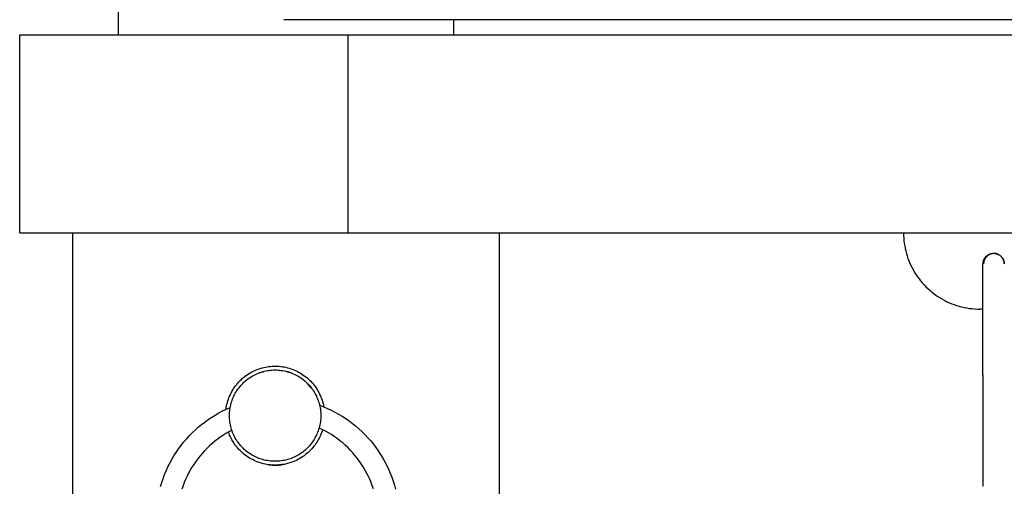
# Model space of a CAD drawing. Header units: millimetres. Extents: x 5000 to 6232, y 0 to 1346.
# Tile 8 of 11: x 5717 to 5781, y 1207 to 1238. Entities that reach past the tile are written whole.
import ezdxf

# ---------------------------------------------------------------- set-up
doc = ezdxf.new("R2010")
doc.units = ezdxf.units.MM
doc.layers.add('Make2D$Sichtbar$Kurven', color=7, linetype='Continuous', true_color=0x000000)

msp = doc.modelspace()

# ---------------------------------------------------------------- linework, layer by layer
at = {"layer": 'Make2D$Sichtbar$Kurven', "color": 18, "lineweight": -3, "true_color": 0x000000}
for p, q in [((5723.012, 1236.54), (5723.012, 1248.54)), ((5734.261, 1237.54), (5733.873, 1237.544)), ((5977.512, 1237.54), (5734.261, 1237.54)), ((5745.012, 1237.54), (5745.012, 1236.54)), ((5716.512, 1223.54), (5716.512, 1236.54)), ((5716.512, 1236.54), (5738.092, 1236.54)), ((5738.092, 1223.54), (5738.092, 1236.54)), ((5738.092, 1236.54), (5820.021, 1236.54)), ((5716.512, 1223.54), (5738.092, 1223.54)), ((5720.012, 723.54), (5720.012, 1223.54)), ((5738.092, 1223.54), (5820.021, 1223.54)), ((5748.012, 1223.54), (5748.012, 1126.468)), ((5774.576, 1223.54), (5774.579, 1223.369)), ((5774.579, 1223.369), (5774.588, 1223.198)), ((5774.588, 1223.198), (5774.602, 1223.028)), ((5774.602, 1223.028), (5774.622, 1222.859)), ((5774.622, 1222.859), (5774.649, 1222.69)), ((5774.649, 1222.69), (5774.68, 1222.522)), ((5774.68, 1222.522), (5774.718, 1222.356)), ((5774.718, 1222.356), (5774.761, 1222.191)), ((5774.761, 1222.191), (5774.81, 1222.027)), ((5774.81, 1222.027), (5774.865, 1221.865)), ((5774.865, 1221.865), (5774.925, 1221.705)), ((5779.864, 1221.806), (5779.875, 1221.828)), ((5779.875, 1221.828), (5779.887, 1221.85)), ((5779.887, 1221.85), (5779.9, 1221.87)), ((5779.9, 1221.87), (5779.913, 1221.891)), ((5779.918, 1221.836), (5779.907, 1221.815)), ((5779.913, 1221.891), (5779.927, 1221.911)), ((5779.93, 1221.856), (5779.918, 1221.836)), ((5779.927, 1221.911), (5779.942, 1221.931)), ((5779.942, 1221.876), (5779.93, 1221.856)), ((5779.942, 1221.931), (5779.957, 1221.949)), ((5779.955, 1221.895), (5779.942, 1221.876)), ((5779.969, 1221.914), (5779.955, 1221.895)), ((5779.957, 1221.949), (5779.973, 1221.968)), ((5779.983, 1221.933), (5779.969, 1221.914)), ((5779.973, 1221.968), (5779.99, 1221.986)), ((5779.998, 1221.951), (5779.983, 1221.933)), ((5779.99, 1221.986), (5780.007, 1222.003)), ((5780.013, 1221.968), (5779.998, 1221.951)), ((5780.007, 1222.003), (5780.025, 1222.02)), ((5780.029, 1221.985), (5780.013, 1221.968)), ((5780.025, 1222.02), (5780.043, 1222.036)), ((5780.046, 1222.002), (5780.029, 1221.985)), ((5780.043, 1222.036), (5780.062, 1222.051)), ((5780.063, 1222.017), (5780.046, 1222.002)), ((5780.062, 1222.051), (5780.082, 1222.066)), ((5780.081, 1222.033), (5780.063, 1222.017)), ((5780.099, 1222.047), (5780.081, 1222.033)), ((5780.082, 1222.066), (5780.102, 1222.08)), ((5780.118, 1222.061), (5780.099, 1222.047)), ((5780.102, 1222.08), (5780.122, 1222.093)), ((5780.137, 1222.074), (5780.118, 1222.061)), ((5780.122, 1222.093), (5780.143, 1222.106)), ((5780.157, 1222.087), (5780.137, 1222.074)), ((5780.143, 1222.106), (5780.165, 1222.118)), ((5780.177, 1222.099), (5780.157, 1222.087)), ((5780.165, 1222.118), (5780.186, 1222.129)), ((5780.198, 1222.11), (5780.177, 1222.099)), ((5780.186, 1222.129), (5780.208, 1222.139)), ((5780.218, 1222.121), (5780.198, 1222.11)), ((5780.208, 1222.139), (5780.231, 1222.149)), ((5780.24, 1222.13), (5780.218, 1222.121)), ((5780.231, 1222.149), (5780.254, 1222.157)), ((5780.261, 1222.139), (5780.24, 1222.13)), ((5780.254, 1222.157), (5780.277, 1222.165)), ((5780.283, 1222.148), (5780.261, 1222.139)), ((5780.277, 1222.165), (5780.3, 1222.172)), ((5780.305, 1222.155), (5780.283, 1222.148)), ((5780.3, 1222.172), (5780.324, 1222.179)), ((5780.328, 1222.162), (5780.305, 1222.155)), ((5780.324, 1222.179), (5780.348, 1222.184)), ((5780.35, 1222.168), (5780.328, 1222.162)), ((5780.348, 1222.184), (5780.372, 1222.189)), ((5780.373, 1222.173), (5780.35, 1222.168)), ((5780.372, 1222.189), (5780.396, 1222.193)), ((5780.396, 1222.177), (5780.373, 1222.173)), ((5780.396, 1222.193), (5780.42, 1222.196)), ((5780.419, 1222.181), (5780.396, 1222.177)), ((5780.442, 1222.184), (5780.419, 1222.181)), ((5780.42, 1222.196), (5780.444, 1222.198)), ((5780.465, 1222.186), (5780.442, 1222.184)), ((5780.444, 1222.198), (5780.469, 1222.199)), ((5780.489, 1222.187), (5780.465, 1222.186)), ((5780.469, 1222.199), (5780.493, 1222.2)), ((5780.512, 1222.188), (5780.489, 1222.187)), ((5780.493, 1222.2), (5780.518, 1222.199)), ((5780.535, 1222.187), (5780.512, 1222.188)), ((5780.518, 1222.199), (5780.542, 1222.198)), ((5780.558, 1222.186), (5780.535, 1222.187)), ((5780.542, 1222.198), (5780.566, 1222.196)), ((5780.581, 1222.184), (5780.558, 1222.186)), ((5780.566, 1222.196), (5780.591, 1222.193)), ((5780.604, 1222.181), (5780.581, 1222.184)), ((5780.591, 1222.193), (5780.615, 1222.189)), ((5780.627, 1222.178), (5780.604, 1222.181)), ((5780.615, 1222.189), (5780.639, 1222.184)), ((5780.65, 1222.173), (5780.627, 1222.178)), ((5780.639, 1222.184), (5780.663, 1222.179)), ((5780.673, 1222.168), (5780.65, 1222.173)), ((5780.663, 1222.179), (5780.686, 1222.172)), ((5780.695, 1222.162), (5780.673, 1222.168)), ((5780.686, 1222.172), (5780.71, 1222.165)), ((5780.717, 1222.156), (5780.695, 1222.162)), ((5780.71, 1222.165), (5780.733, 1222.157)), ((5780.739, 1222.148), (5780.717, 1222.156)), ((5780.733, 1222.157), (5780.755, 1222.149)), ((5780.761, 1222.14), (5780.739, 1222.148)), ((5780.755, 1222.149), (5780.778, 1222.139)), ((5780.782, 1222.131), (5780.761, 1222.14)), ((5780.778, 1222.139), (5780.8, 1222.129)), ((5780.803, 1222.122), (5780.782, 1222.131)), ((5780.8, 1222.129), (5780.822, 1222.118)), ((5780.824, 1222.112), (5780.803, 1222.122)), ((5780.822, 1222.118), (5780.843, 1222.106)), ((5780.844, 1222.101), (5780.824, 1222.112)), ((5780.843, 1222.106), (5780.864, 1222.093)), ((5780.864, 1222.089), (5780.844, 1222.101)), ((5780.864, 1222.093), (5780.885, 1222.08)), ((5780.884, 1222.076), (5780.864, 1222.089)), ((5780.903, 1222.063), (5780.884, 1222.076)), ((5780.885, 1222.08), (5780.905, 1222.066)), ((5780.921, 1222.05), (5780.903, 1222.063)), ((5780.905, 1222.066), (5780.924, 1222.051)), ((5780.94, 1222.035), (5780.921, 1222.05)), ((5780.924, 1222.051), (5780.943, 1222.036)), ((5780.957, 1222.021), (5780.94, 1222.035)), ((5780.943, 1222.036), (5780.962, 1222.02)), ((5780.975, 1222.005), (5780.957, 1222.021)), ((5780.962, 1222.02), (5780.979, 1222.003)), ((5780.991, 1221.989), (5780.975, 1222.005)), ((5780.979, 1222.003), (5780.997, 1221.986)), ((5781.007, 1221.972), (5780.991, 1221.989)), ((5780.997, 1221.986), (5781.013, 1221.968)), ((5781.023, 1221.955), (5781.007, 1221.972)), ((5781.013, 1221.968), (5781.029, 1221.95)), ((5781.038, 1221.937), (5781.023, 1221.955)), ((5781.029, 1221.95), (5781.045, 1221.931)), ((5781.052, 1221.919), (5781.038, 1221.937)), ((5781.045, 1221.931), (5781.06, 1221.911)), ((5781.066, 1221.901), (5781.052, 1221.919)), ((5781.06, 1221.911), (5781.074, 1221.891)), ((5781.079, 1221.881), (5781.066, 1221.901)), ((5781.074, 1221.891), (5781.087, 1221.871)), ((5781.091, 1221.862), (5781.079, 1221.881)), ((5781.087, 1221.871), (5781.099, 1221.85)), ((5781.103, 1221.842), (5781.091, 1221.862)), ((5781.099, 1221.85), (5781.111, 1221.828)), ((5781.114, 1221.822), (5781.103, 1221.842)), ((5781.111, 1221.828), (5781.122, 1221.807)), ((5774.925, 1221.705), (5774.99, 1221.548)), ((5774.99, 1221.548), (5775.061, 1221.392)), ((5775.061, 1221.392), (5775.136, 1221.239)), ((5775.136, 1221.239), (5775.218, 1221.089)), ((5779.793, 1221.5), (5779.794, 1221.524)), ((5779.793, 1214.2), (5779.793, 1221.5)), ((5779.794, 1221.524), (5779.795, 1221.548)), ((5779.795, 1221.548), (5779.797, 1221.573)), ((5779.797, 1221.573), (5779.8, 1221.597)), ((5779.8, 1221.597), (5779.804, 1221.621)), ((5779.804, 1221.621), (5779.809, 1221.645)), ((5779.809, 1221.645), (5779.814, 1221.669)), ((5779.814, 1221.669), (5779.82, 1221.692)), ((5779.82, 1221.692), (5779.828, 1221.716)), ((5779.828, 1221.716), (5779.835, 1221.739)), ((5779.835, 1221.739), (5779.844, 1221.762)), ((5779.836, 1221.546), (5779.835, 1221.523)), ((5779.835, 1221.523), (5779.835, 1221.5)), ((5779.837, 1221.57), (5779.836, 1221.546)), ((5779.84, 1221.593), (5779.837, 1221.57)), ((5779.843, 1221.616), (5779.84, 1221.593)), ((5779.847, 1221.639), (5779.843, 1221.616)), ((5779.844, 1221.762), (5779.854, 1221.784)), ((5779.852, 1221.662), (5779.847, 1221.639)), ((5779.858, 1221.684), (5779.852, 1221.662)), ((5779.854, 1221.784), (5779.864, 1221.806)), ((5779.864, 1221.707), (5779.858, 1221.684)), ((5779.871, 1221.729), (5779.864, 1221.707)), ((5779.879, 1221.751), (5779.871, 1221.729)), ((5779.888, 1221.773), (5779.879, 1221.751)), ((5779.897, 1221.794), (5779.888, 1221.773)), ((5779.907, 1221.815), (5779.897, 1221.794)), ((5781.124, 1221.801), (5781.114, 1221.822)), ((5781.122, 1221.807), (5781.133, 1221.784)), ((5781.134, 1221.78), (5781.124, 1221.801)), ((5781.133, 1221.784), (5781.142, 1221.762)), ((5781.142, 1221.758), (5781.134, 1221.78)), ((5781.142, 1221.762), (5781.151, 1221.739)), ((5781.15, 1221.737), (5781.142, 1221.758)), ((5781.158, 1221.715), (5781.15, 1221.737)), ((5781.151, 1221.739), (5781.159, 1221.716)), ((5781.164, 1221.693), (5781.158, 1221.715)), ((5781.159, 1221.716), (5781.166, 1221.693)), ((5781.17, 1221.67), (5781.164, 1221.693)), ((5781.166, 1221.693), (5781.172, 1221.669)), ((5781.175, 1221.648), (5781.17, 1221.67)), ((5781.172, 1221.669), (5781.178, 1221.645)), ((5781.18, 1221.625), (5781.175, 1221.648)), ((5781.178, 1221.645), (5781.183, 1221.621)), ((5781.183, 1221.602), (5781.18, 1221.625)), ((5781.183, 1221.621), (5781.186, 1221.597)), ((5781.186, 1221.579), (5781.183, 1221.602)), ((5781.186, 1221.597), (5781.189, 1221.573)), ((5781.188, 1221.556), (5781.186, 1221.579)), ((5781.189, 1221.533), (5781.188, 1221.556)), ((5781.189, 1221.573), (5781.192, 1221.548)), ((5781.19, 1221.51), (5781.189, 1221.533)), ((5781.19, 1221.509), (5781.19, 1221.51)), ((5781.19, 1221.488), (5781.19, 1221.488)), ((5781.192, 1221.548), (5781.193, 1221.524)), ((5781.193, 1221.524), (5781.193, 1221.5)), ((5775.218, 1221.089), (5775.304, 1220.942)), ((5775.304, 1220.942), (5775.395, 1220.797)), ((5775.395, 1220.797), (5775.491, 1220.656)), ((5775.491, 1220.656), (5775.592, 1220.519)), ((5775.592, 1220.519), (5775.697, 1220.384)), ((5775.697, 1220.384), (5775.807, 1220.254)), ((5775.807, 1220.254), (5775.922, 1220.127)), ((5775.922, 1220.127), (5776.04, 1220.004)), ((5776.04, 1220.004), (5776.163, 1219.886)), ((5776.163, 1219.886), (5776.29, 1219.771)), ((5776.29, 1219.771), (5776.42, 1219.661)), ((5776.42, 1219.661), (5776.555, 1219.556)), ((5776.555, 1219.556), (5776.693, 1219.455)), ((5776.693, 1219.455), (5776.834, 1219.359)), ((5776.834, 1219.359), (5776.978, 1219.268)), ((5776.978, 1219.268), (5777.125, 1219.181)), ((5777.125, 1219.181), (5777.276, 1219.1)), ((5777.276, 1219.1), (5777.428, 1219.024)), ((5777.428, 1219.024), (5777.584, 1218.954)), ((5777.584, 1218.954), (5777.742, 1218.888)), ((5777.742, 1218.888), (5777.902, 1218.828)), ((5777.902, 1218.828), (5778.063, 1218.774)), ((5778.063, 1218.774), (5778.227, 1218.725)), ((5778.227, 1218.725), (5778.392, 1218.682)), ((5778.392, 1218.682), (5778.559, 1218.644)), ((5778.559, 1218.644), (5778.726, 1218.612)), ((5778.726, 1218.612), (5778.895, 1218.586)), ((5778.895, 1218.586), (5779.065, 1218.566)), ((5779.065, 1218.566), (5779.235, 1218.551)), ((5779.235, 1218.551), (5779.405, 1218.543)), ((5779.405, 1218.543), (5779.576, 1218.54)), ((5779.793, 1218.54), (5779.576, 1218.54)), ((5732.542, 1214.702), (5732.652, 1214.726)), ((5732.652, 1214.726), (5732.762, 1214.746)), ((5732.762, 1214.746), (5732.873, 1214.763)), ((5732.873, 1214.763), (5732.985, 1214.775)), ((5732.985, 1214.775), (5733.097, 1214.784)), ((5733.097, 1214.784), (5733.209, 1214.789)), ((5733.209, 1214.789), (5733.321, 1214.79)), ((5733.321, 1214.79), (5733.434, 1214.787)), ((5733.434, 1214.787), (5733.546, 1214.78)), ((5733.546, 1214.78), (5733.658, 1214.769)), ((5733.658, 1214.769), (5733.769, 1214.754)), ((5733.769, 1214.754), (5733.88, 1214.736)), ((5733.88, 1214.736), (5733.99, 1214.714)), ((5733.99, 1214.714), (5734.099, 1214.688)), ((5731.242, 1214.063), (5731.331, 1214.132)), ((5731.331, 1214.132), (5731.422, 1214.199)), ((5731.422, 1214.199), (5731.515, 1214.262)), ((5731.515, 1214.262), (5731.61, 1214.321)), ((5731.61, 1214.321), (5731.707, 1214.378)), ((5731.645, 1214.048), (5731.732, 1214.103)), ((5731.707, 1214.378), (5731.806, 1214.431)), ((5731.732, 1214.103), (5731.82, 1214.155)), ((5731.806, 1214.431), (5731.907, 1214.48)), ((5731.82, 1214.155), (5731.91, 1214.203)), ((5731.907, 1214.48), (5732.009, 1214.526)), ((5731.91, 1214.203), (5732.002, 1214.249)), ((5732.002, 1214.249), (5732.095, 1214.291)), ((5732.009, 1214.526), (5732.113, 1214.569)), ((5732.095, 1214.291), (5732.19, 1214.331)), ((5732.113, 1214.569), (5732.219, 1214.608)), ((5732.186, 1214.329), (5732.558, 1214.449)), ((5732.19, 1214.331), (5732.286, 1214.366)), ((5732.219, 1214.608), (5732.325, 1214.643)), ((5732.286, 1214.366), (5732.383, 1214.399)), ((5732.325, 1214.643), (5732.433, 1214.675)), ((5732.383, 1214.399), (5732.481, 1214.428)), ((5732.433, 1214.675), (5732.542, 1214.702)), ((5732.481, 1214.428), (5732.58, 1214.454)), ((5732.58, 1214.454), (5732.68, 1214.477)), ((5732.68, 1214.477), (5732.781, 1214.496)), ((5732.781, 1214.496), (5732.882, 1214.512)), ((5732.882, 1214.512), (5732.984, 1214.524)), ((5732.984, 1214.524), (5733.086, 1214.533)), ((5733.086, 1214.533), (5733.188, 1214.538)), ((5733.188, 1214.538), (5733.291, 1214.54)), ((5733.291, 1214.54), (5733.393, 1214.538)), ((5733.393, 1214.538), (5733.495, 1214.533)), ((5733.495, 1214.533), (5733.597, 1214.524)), ((5733.597, 1214.524), (5733.699, 1214.512)), ((5733.699, 1214.512), (5733.8, 1214.496)), ((5733.8, 1214.496), (5733.901, 1214.477)), ((5733.901, 1214.477), (5734.001, 1214.454)), ((5734.001, 1214.454), (5734.1, 1214.428)), ((5734.023, 1214.449), (5734.291, 1214.368)), ((5734.395, 1214.329), (5734.093, 1214.43)), ((5734.099, 1214.688), (5734.207, 1214.658)), ((5734.1, 1214.428), (5734.198, 1214.399)), ((5734.198, 1214.399), (5734.295, 1214.366)), ((5734.207, 1214.658), (5734.315, 1214.624)), ((5734.295, 1214.366), (5734.391, 1214.331)), ((5734.315, 1214.624), (5734.421, 1214.587)), ((5734.391, 1214.331), (5734.486, 1214.291)), ((5734.421, 1214.587), (5734.525, 1214.546)), ((5734.486, 1214.291), (5734.579, 1214.249)), ((5734.525, 1214.546), (5734.628, 1214.502)), ((5734.579, 1214.249), (5734.671, 1214.203)), ((5734.628, 1214.502), (5734.73, 1214.454)), ((5734.671, 1214.203), (5734.761, 1214.155)), ((5734.73, 1214.454), (5734.83, 1214.402)), ((5734.761, 1214.155), (5734.849, 1214.103)), ((5734.83, 1214.402), (5734.928, 1214.347)), ((5734.849, 1214.103), (5734.936, 1214.048)), ((5734.928, 1214.347), (5735.024, 1214.289)), ((5735.024, 1214.289), (5735.118, 1214.227)), ((5735.118, 1214.227), (5735.21, 1214.163)), ((5735.21, 1214.163), (5735.299, 1214.095)), ((5735.299, 1214.095), (5735.386, 1214.024)), ((5779.793, 1214.2), (5779.793, 1206.9)), ((5730.631, 1213.408), (5730.697, 1213.499)), ((5730.697, 1213.499), (5730.767, 1213.587)), ((5730.767, 1213.587), (5730.839, 1213.673)), ((5730.839, 1213.673), (5730.914, 1213.757)), ((5730.9, 1213.352), (5730.963, 1213.433)), ((5730.914, 1213.757), (5730.992, 1213.838)), ((5730.963, 1213.433), (5731.029, 1213.511)), ((5730.992, 1213.838), (5731.073, 1213.916)), ((5731.029, 1213.511), (5731.098, 1213.587)), ((5731.073, 1213.916), (5731.156, 1213.991)), ((5731.098, 1213.587), (5731.169, 1213.661)), ((5731.156, 1213.991), (5731.242, 1214.063)), ((5731.169, 1213.661), (5731.243, 1213.732)), ((5731.243, 1213.732), (5731.319, 1213.801)), ((5731.319, 1213.801), (5731.397, 1213.867)), ((5731.397, 1213.867), (5731.478, 1213.93)), ((5731.478, 1213.93), (5731.56, 1213.991)), ((5731.56, 1213.991), (5731.645, 1214.048)), ((5734.936, 1214.048), (5735.021, 1213.991)), ((5735.021, 1213.991), (5735.103, 1213.93)), ((5735.103, 1213.93), (5735.184, 1213.867)), ((5735.184, 1213.867), (5735.262, 1213.801)), ((5735.262, 1213.801), (5735.338, 1213.732)), ((5735.338, 1213.732), (5735.412, 1213.661)), ((5735.386, 1214.024), (5735.471, 1213.95)), ((5735.412, 1213.661), (5735.483, 1213.587)), ((5735.412, 1213.661), (5735.653, 1213.389)), ((5735.683, 1213.349), (5735.412, 1213.661)), ((5735.471, 1213.95), (5735.553, 1213.873)), ((5735.483, 1213.587), (5735.552, 1213.511)), ((5735.552, 1213.511), (5735.618, 1213.433)), ((5735.553, 1213.873), (5735.632, 1213.794)), ((5735.618, 1213.433), (5735.681, 1213.352)), ((5735.632, 1213.794), (5735.708, 1213.711)), ((5735.708, 1213.711), (5735.782, 1213.627)), ((5735.782, 1213.627), (5735.853, 1213.539)), ((5735.853, 1213.539), (5735.92, 1213.449)), ((5735.92, 1213.449), (5735.985, 1213.357)), ((5730.261, 1212.717), (5730.304, 1212.821)), ((5730.304, 1212.821), (5730.35, 1212.923)), ((5730.35, 1212.923), (5730.399, 1213.024)), ((5730.399, 1213.024), (5730.452, 1213.123)), ((5730.452, 1213.123), (5730.509, 1213.22)), ((5730.509, 1213.22), (5730.568, 1213.315)), ((5730.539, 1212.735), (5730.581, 1212.828)), ((5730.568, 1213.315), (5730.631, 1213.408)), ((5730.581, 1212.828), (5730.627, 1212.92)), ((5730.627, 1212.92), (5730.676, 1213.01)), ((5730.676, 1213.01), (5730.727, 1213.098)), ((5730.727, 1213.098), (5730.782, 1213.185)), ((5730.782, 1213.185), (5730.84, 1213.27)), ((5730.84, 1213.27), (5730.9, 1213.352)), ((5735.681, 1213.352), (5735.741, 1213.27)), ((5735.741, 1213.27), (5735.799, 1213.185)), ((5735.799, 1213.185), (5735.854, 1213.098)), ((5735.854, 1213.098), (5735.905, 1213.01)), ((5735.905, 1213.01), (5735.954, 1212.92)), ((5735.954, 1212.92), (5736, 1212.828)), ((5735.985, 1213.357), (5736.046, 1213.263)), ((5736, 1212.828), (5736.042, 1212.735)), ((5736.046, 1213.263), (5736.104, 1213.167)), ((5736.104, 1213.167), (5736.158, 1213.069)), ((5736.158, 1213.069), (5736.209, 1212.969)), ((5736.209, 1212.969), (5736.257, 1212.867)), ((5736.257, 1212.867), (5736.301, 1212.764)), ((5730.084, 1212.068), (5730.104, 1212.178)), ((5730.104, 1212.178), (5730.128, 1212.288)), ((5730.128, 1212.288), (5730.155, 1212.397)), ((5730.155, 1212.397), (5730.187, 1212.505)), ((5730.187, 1212.505), (5730.222, 1212.611)), ((5730.222, 1212.611), (5730.261, 1212.717)), ((5730.334, 1212.049), (5730.353, 1212.15)), ((5730.353, 1212.15), (5730.376, 1212.25)), ((5730.376, 1212.25), (5730.402, 1212.349)), ((5730.402, 1212.349), (5730.431, 1212.447)), ((5730.431, 1212.447), (5730.464, 1212.544)), ((5730.464, 1212.544), (5730.5, 1212.64)), ((5730.5, 1212.64), (5730.539, 1212.735)), ((5736.042, 1212.735), (5736.081, 1212.64)), ((5736.081, 1212.64), (5736.117, 1212.544)), ((5736.117, 1212.544), (5736.15, 1212.447)), ((5736.15, 1212.447), (5736.179, 1212.349)), ((5736.179, 1212.349), (5736.205, 1212.25)), ((5736.205, 1212.25), (5736.228, 1212.15)), ((5736.211, 1212.225), (5736.469, 1212.126)), ((5736.228, 1212.15), (5736.247, 1212.049)), ((5736.301, 1212.764), (5736.342, 1212.659)), ((5736.342, 1212.659), (5736.379, 1212.553)), ((5736.379, 1212.553), (5736.412, 1212.446)), ((5736.412, 1212.446), (5736.441, 1212.337)), ((5736.441, 1212.337), (5736.467, 1212.228)), ((5736.467, 1212.228), (5736.489, 1212.118)), ((5736.469, 1212.126), (5736.723, 1212.018)), ((5729.125, 1211.434), (5729.359, 1211.579)), ((5729.359, 1211.579), (5729.597, 1211.716)), ((5729.597, 1211.716), (5729.84, 1211.845)), ((5729.84, 1211.845), (5730.088, 1211.966)), ((5730.067, 1211.957), (5730.084, 1212.068)), ((5730.088, 1211.966), (5730.339, 1212.078)), ((5730.291, 1211.54), (5730.292, 1211.642)), ((5730.292, 1211.437), (5730.291, 1211.54)), ((5730.292, 1211.642), (5730.297, 1211.744)), ((5730.297, 1211.744), (5730.306, 1211.846)), ((5730.306, 1211.846), (5730.318, 1211.948)), ((5730.318, 1211.948), (5730.334, 1212.049)), ((5736.247, 1212.049), (5736.263, 1211.948)), ((5736.263, 1211.948), (5736.275, 1211.846)), ((5736.275, 1211.846), (5736.284, 1211.744)), ((5736.284, 1211.744), (5736.289, 1211.642)), ((5736.289, 1211.642), (5736.291, 1211.54)), ((5736.291, 1211.54), (5736.289, 1211.437)), ((5736.723, 1212.018), (5736.973, 1211.901)), ((5736.973, 1211.901), (5737.219, 1211.775)), ((5737.219, 1211.775), (5737.461, 1211.641)), ((5737.461, 1211.641), (5737.698, 1211.499)), ((5737.698, 1211.499), (5737.929, 1211.349)), ((5728.244, 1210.775), (5728.456, 1210.951)), ((5728.456, 1210.951), (5728.673, 1211.12)), ((5728.673, 1211.12), (5728.896, 1211.281)), ((5728.896, 1211.281), (5729.125, 1211.434)), ((5730.297, 1211.335), (5730.292, 1211.437)), ((5730.306, 1211.233), (5730.297, 1211.335)), ((5730.318, 1211.131), (5730.306, 1211.233)), ((5730.334, 1211.03), (5730.318, 1211.131)), ((5730.353, 1210.929), (5730.334, 1211.03)), ((5730.376, 1210.829), (5730.353, 1210.929)), ((5736.228, 1210.929), (5736.205, 1210.829)), ((5736.247, 1211.03), (5736.228, 1210.929)), ((5736.263, 1211.131), (5736.247, 1211.03)), ((5736.275, 1211.233), (5736.263, 1211.131)), ((5736.284, 1211.335), (5736.275, 1211.233)), ((5736.289, 1211.437), (5736.284, 1211.335)), ((5737.929, 1211.349), (5738.156, 1211.191)), ((5738.156, 1211.191), (5738.377, 1211.025)), ((5738.377, 1211.025), (5738.592, 1210.851)), ((5738.592, 1210.851), (5738.8, 1210.671)), ((5727.462, 1210.002), (5727.647, 1210.205)), ((5727.647, 1210.205), (5727.84, 1210.402)), ((5727.84, 1210.402), (5728.039, 1210.592)), ((5728.039, 1210.592), (5728.244, 1210.775)), ((5729.861, 1210.243), (5729.673, 1210.116)), ((5730.052, 1210.363), (5729.861, 1210.243)), ((5730.248, 1210.477), (5730.052, 1210.363)), ((5730.263, 1210.358), (5730.224, 1210.463)), ((5730.447, 1210.583), (5730.248, 1210.477)), ((5730.305, 1210.255), (5730.263, 1210.358)), ((5730.351, 1210.152), (5730.305, 1210.255)), ((5730.402, 1210.73), (5730.376, 1210.829)), ((5730.431, 1210.632), (5730.402, 1210.73)), ((5730.464, 1210.535), (5730.431, 1210.632)), ((5730.5, 1210.439), (5730.464, 1210.535)), ((5730.539, 1210.344), (5730.5, 1210.439)), ((5730.581, 1210.251), (5730.539, 1210.344)), ((5730.627, 1210.16), (5730.581, 1210.251)), ((5736, 1210.251), (5735.954, 1210.16)), ((5736.042, 1210.344), (5736, 1210.251)), ((5736.081, 1210.439), (5736.042, 1210.344)), ((5736.117, 1210.535), (5736.081, 1210.439)), ((5736.15, 1210.632), (5736.117, 1210.535)), ((5736.179, 1210.73), (5736.15, 1210.632)), ((5736.386, 1210.629), (5736.178, 1210.727)), ((5736.205, 1210.829), (5736.179, 1210.73)), ((5736.251, 1210.199), (5736.203, 1210.098)), ((5736.296, 1210.302), (5736.251, 1210.199)), ((5736.337, 1210.406), (5736.296, 1210.302)), ((5736.374, 1210.512), (5736.337, 1210.406)), ((5736.407, 1210.619), (5736.374, 1210.512)), ((5736.591, 1210.523), (5736.386, 1210.629)), ((5736.792, 1210.411), (5736.591, 1210.523)), ((5736.988, 1210.291), (5736.792, 1210.411)), ((5737.18, 1210.165), (5736.988, 1210.291)), ((5738.8, 1210.671), (5739.003, 1210.483)), ((5739.003, 1210.483), (5739.199, 1210.288)), ((5739.199, 1210.288), (5739.388, 1210.087)), ((5726.949, 1209.355), (5727.112, 1209.577)), ((5727.112, 1209.577), (5727.283, 1209.792)), ((5727.283, 1209.792), (5727.462, 1210.002)), ((5728.971, 1209.548), (5728.808, 1209.391)), ((5729.139, 1209.699), (5728.971, 1209.548)), ((5729.312, 1209.844), (5729.139, 1209.699)), ((5729.491, 1209.983), (5729.312, 1209.844)), ((5729.673, 1210.116), (5729.491, 1209.983)), ((5730.401, 1210.052), (5730.351, 1210.152)), ((5730.454, 1209.953), (5730.401, 1210.052)), ((5730.51, 1209.856), (5730.454, 1209.953)), ((5730.57, 1209.762), (5730.51, 1209.856)), ((5730.633, 1209.669), (5730.57, 1209.762)), ((5730.676, 1210.069), (5730.627, 1210.16)), ((5730.699, 1209.578), (5730.633, 1209.669)), ((5730.727, 1209.981), (5730.676, 1210.069)), ((5730.768, 1209.49), (5730.699, 1209.578)), ((5730.782, 1209.894), (5730.727, 1209.981)), ((5730.84, 1209.81), (5730.782, 1209.894)), ((5730.9, 1209.727), (5730.84, 1209.81)), ((5730.963, 1209.646), (5730.9, 1209.727)), ((5731.029, 1209.568), (5730.963, 1209.646)), ((5731.098, 1209.492), (5731.029, 1209.568)), ((5735.552, 1209.568), (5735.483, 1209.492)), ((5735.618, 1209.646), (5735.552, 1209.568)), ((5735.681, 1209.727), (5735.618, 1209.646)), ((5735.741, 1209.81), (5735.681, 1209.727)), ((5735.799, 1209.894), (5735.741, 1209.81)), ((5735.854, 1209.981), (5735.799, 1209.894)), ((5735.913, 1209.62), (5735.845, 1209.53)), ((5735.905, 1210.069), (5735.854, 1209.981)), ((5735.954, 1210.16), (5735.905, 1210.069)), ((5735.977, 1209.711), (5735.913, 1209.62)), ((5736.039, 1209.805), (5735.977, 1209.711)), ((5736.097, 1209.901), (5736.039, 1209.805)), ((5736.152, 1209.998), (5736.097, 1209.901)), ((5736.203, 1210.098), (5736.152, 1209.998)), ((5737.368, 1210.032), (5737.18, 1210.165)), ((5737.551, 1209.893), (5737.368, 1210.032)), ((5737.729, 1209.747), (5737.551, 1209.893)), ((5737.902, 1209.595), (5737.729, 1209.747)), ((5738.07, 1209.438), (5737.902, 1209.595)), ((5739.388, 1210.087), (5739.57, 1209.879)), ((5739.57, 1209.879), (5739.744, 1209.665)), ((5739.744, 1209.665), (5739.912, 1209.445)), ((5726.505, 1208.659), (5726.645, 1208.896)), ((5726.645, 1208.896), (5726.793, 1209.129)), ((5726.793, 1209.129), (5726.949, 1209.355)), ((5728.499, 1209.061), (5728.353, 1208.889)), ((5728.65, 1209.229), (5728.499, 1209.061)), ((5728.808, 1209.391), (5728.65, 1209.229)), ((5730.84, 1209.404), (5730.768, 1209.49)), ((5730.915, 1209.321), (5730.84, 1209.404)), ((5730.993, 1209.241), (5730.915, 1209.321)), ((5731.074, 1209.163), (5730.993, 1209.241)), ((5731.157, 1209.088), (5731.074, 1209.163)), ((5731.169, 1209.418), (5731.098, 1209.492)), ((5731.243, 1209.016), (5731.157, 1209.088)), ((5731.243, 1209.347), (5731.169, 1209.418)), ((5731.319, 1209.279), (5731.243, 1209.347)), ((5731.331, 1208.947), (5731.243, 1209.016)), ((5731.397, 1209.213), (5731.319, 1209.279)), ((5731.421, 1208.881), (5731.331, 1208.947)), ((5731.478, 1209.149), (5731.397, 1209.213)), ((5731.56, 1209.089), (5731.478, 1209.149)), ((5731.645, 1209.031), (5731.56, 1209.089)), ((5731.732, 1208.976), (5731.645, 1209.031)), ((5731.82, 1208.925), (5731.732, 1208.976)), ((5731.91, 1208.876), (5731.82, 1208.925)), ((5732.186, 1208.75), (5731.823, 1208.923)), ((5734.761, 1208.925), (5734.671, 1208.876)), ((5734.849, 1208.976), (5734.761, 1208.925)), ((5734.936, 1209.031), (5734.849, 1208.976)), ((5735.021, 1209.089), (5734.936, 1209.031)), ((5735.103, 1209.149), (5735.021, 1209.089)), ((5735.184, 1209.213), (5735.103, 1209.149)), ((5735.201, 1208.911), (5735.11, 1208.846)), ((5735.262, 1209.279), (5735.184, 1209.213)), ((5735.291, 1208.978), (5735.201, 1208.911)), ((5735.338, 1209.347), (5735.262, 1209.279)), ((5735.378, 1209.049), (5735.291, 1208.978)), ((5735.412, 1209.418), (5735.338, 1209.347)), ((5735.463, 1209.122), (5735.378, 1209.049)), ((5735.483, 1209.492), (5735.412, 1209.418)), ((5735.545, 1209.198), (5735.463, 1209.122)), ((5735.624, 1209.277), (5735.545, 1209.198)), ((5735.701, 1209.359), (5735.624, 1209.277)), ((5735.774, 1209.444), (5735.701, 1209.359)), ((5735.845, 1209.53), (5735.774, 1209.444)), ((5738.232, 1209.274), (5738.07, 1209.438)), ((5738.388, 1209.105), (5738.232, 1209.274)), ((5738.538, 1208.931), (5738.388, 1209.105)), ((5738.682, 1208.751), (5738.538, 1208.931)), ((5739.912, 1209.445), (5740.071, 1209.22)), ((5740.071, 1209.22), (5740.223, 1208.989)), ((5740.223, 1208.989), (5740.366, 1208.753)), ((5726.25, 1208.172), (5726.373, 1208.418)), ((5726.373, 1208.418), (5726.505, 1208.659)), ((5727.951, 1208.342), (5727.83, 1208.151)), ((5728.079, 1208.529), (5727.951, 1208.342)), ((5728.213, 1208.711), (5728.079, 1208.529)), ((5728.353, 1208.889), (5728.213, 1208.711)), ((5731.514, 1208.818), (5731.421, 1208.881)), ((5731.609, 1208.758), (5731.514, 1208.818)), ((5731.706, 1208.702), (5731.609, 1208.758)), ((5731.805, 1208.649), (5731.706, 1208.702)), ((5731.905, 1208.6), (5731.805, 1208.649)), ((5732.007, 1208.554), (5731.905, 1208.6)), ((5732.002, 1208.83), (5731.91, 1208.876)), ((5732.095, 1208.788), (5732.002, 1208.83)), ((5732.111, 1208.511), (5732.007, 1208.554)), ((5732.19, 1208.749), (5732.095, 1208.788)), ((5732.216, 1208.472), (5732.111, 1208.511)), ((5732.286, 1208.713), (5732.19, 1208.749)), ((5732.323, 1208.437), (5732.216, 1208.472)), ((5732.383, 1208.68), (5732.286, 1208.713)), ((5732.43, 1208.406), (5732.323, 1208.437)), ((5732.481, 1208.651), (5732.383, 1208.68)), ((5732.539, 1208.378), (5732.43, 1208.406)), ((5732.58, 1208.625), (5732.481, 1208.651)), ((5732.648, 1208.354), (5732.539, 1208.378)), ((5732.68, 1208.602), (5732.58, 1208.625)), ((5732.758, 1208.334), (5732.648, 1208.354)), ((5732.781, 1208.583), (5732.68, 1208.602)), ((5732.869, 1208.317), (5732.758, 1208.334)), ((5732.882, 1208.568), (5732.781, 1208.583)), ((5732.798, 1208.327), (5732.899, 1208.313)), ((5732.98, 1208.304), (5732.869, 1208.317)), ((5732.984, 1208.555), (5732.882, 1208.568)), ((5732.899, 1208.313), (5733, 1208.301)), ((5733.092, 1208.296), (5732.98, 1208.304)), ((5733.086, 1208.547), (5732.984, 1208.555)), ((5733, 1208.301), (5733.101, 1208.294)), ((5733.188, 1208.541), (5733.086, 1208.547)), ((5733.204, 1208.291), (5733.092, 1208.296)), ((5733.101, 1208.294), (5733.203, 1208.289)), ((5733.291, 1208.54), (5733.188, 1208.541)), ((5733.203, 1208.289), (5733.304, 1208.288)), ((5733.316, 1208.29), (5733.204, 1208.291)), ((5733.393, 1208.541), (5733.291, 1208.54)), ((5733.304, 1208.288), (5733.406, 1208.29)), ((5733.428, 1208.293), (5733.316, 1208.29)), ((5733.495, 1208.547), (5733.393, 1208.541)), ((5733.406, 1208.29), (5733.507, 1208.295)), ((5733.54, 1208.299), (5733.428, 1208.293)), ((5733.597, 1208.555), (5733.495, 1208.547)), ((5733.507, 1208.295), (5733.608, 1208.304)), ((5733.652, 1208.31), (5733.54, 1208.299)), ((5733.699, 1208.568), (5733.597, 1208.555)), ((5733.608, 1208.304), (5733.709, 1208.316)), ((5733.763, 1208.324), (5733.652, 1208.31)), ((5733.8, 1208.583), (5733.699, 1208.568)), ((5733.709, 1208.316), (5733.81, 1208.331)), ((5733.873, 1208.342), (5733.763, 1208.324)), ((5733.901, 1208.602), (5733.8, 1208.583)), ((5733.81, 1208.331), (5733.909, 1208.349)), ((5733.983, 1208.364), (5733.873, 1208.342)), ((5734.001, 1208.625), (5733.901, 1208.602)), ((5734.092, 1208.39), (5733.983, 1208.364)), ((5734.1, 1208.651), (5734.001, 1208.625)), ((5734.2, 1208.42), (5734.092, 1208.39)), ((5734.198, 1208.68), (5734.1, 1208.651)), ((5734.295, 1208.713), (5734.198, 1208.68)), ((5734.307, 1208.453), (5734.2, 1208.42)), ((5734.391, 1208.749), (5734.295, 1208.713)), ((5734.413, 1208.49), (5734.307, 1208.453)), ((5734.486, 1208.788), (5734.391, 1208.749)), ((5734.518, 1208.53), (5734.413, 1208.49)), ((5734.579, 1208.83), (5734.486, 1208.788)), ((5734.621, 1208.574), (5734.518, 1208.53)), ((5734.671, 1208.876), (5734.579, 1208.83)), ((5734.722, 1208.622), (5734.621, 1208.574)), ((5734.822, 1208.673), (5734.722, 1208.622)), ((5734.92, 1208.727), (5734.822, 1208.673)), ((5735.016, 1208.785), (5734.92, 1208.727)), ((5735.11, 1208.846), (5735.016, 1208.785)), ((5738.819, 1208.567), (5738.682, 1208.751)), ((5738.95, 1208.378), (5738.819, 1208.567)), ((5739.075, 1208.184), (5738.95, 1208.378)), ((5740.366, 1208.753), (5740.502, 1208.512)), ((5740.502, 1208.512), (5740.629, 1208.267)), ((5740.629, 1208.267), (5740.747, 1208.017)), ((5725.932, 1207.41), (5726.029, 1207.668)), ((5726.029, 1207.668), (5726.135, 1207.922)), ((5726.135, 1207.922), (5726.25, 1208.172)), ((5727.608, 1207.758), (5727.507, 1207.555)), ((5727.715, 1207.956), (5727.608, 1207.758)), ((5727.83, 1208.151), (5727.715, 1207.956)), ((5739.192, 1207.986), (5739.075, 1208.184)), ((5739.303, 1207.785), (5739.192, 1207.986)), ((5739.407, 1207.579), (5739.303, 1207.785)), ((5740.747, 1208.017), (5740.857, 1207.764)), ((5740.857, 1207.764), (5740.958, 1207.507)), ((5725.764, 1206.886), (5725.843, 1207.15)), ((5725.843, 1207.15), (5725.932, 1207.41)), ((5727.326, 1207.141), (5727.246, 1206.929)), ((5727.413, 1207.35), (5727.326, 1207.141)), ((5727.507, 1207.555), (5727.413, 1207.35)), ((5739.503, 1207.37), (5739.407, 1207.579)), ((5739.592, 1207.158), (5739.503, 1207.37)), ((5739.673, 1206.943), (5739.592, 1207.158)), ((5740.958, 1207.507), (5741.05, 1207.246)), ((5741.05, 1207.246), (5741.133, 1206.983)), ((5741.133, 1206.983), (5741.207, 1206.717)), ((5727.246, 1206.929), (5727.174, 1206.715)), ((5739.747, 1206.725), (5739.673, 1206.943))]:
    msp.add_line(p, q, dxfattribs=at)

doc.saveas('drawing.dxf')
